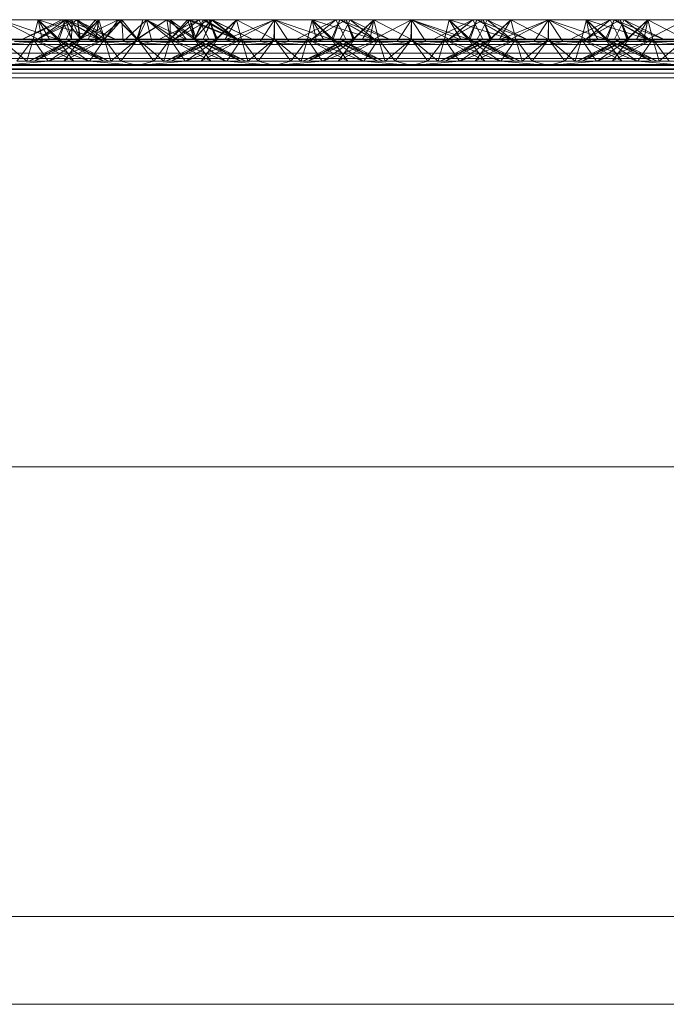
# Paper-space layout 'Layout1' of a CAD drawing. Extents: x -2 to 1033, y -36 to 596.
# Tile 90 of 182: x 699.66 to 700.84, y 459.4 to 461.2. Entities that reach past the tile are written whole.
import ezdxf

# ---------------------------------------------------------------- set-up
doc = ezdxf.new("R2010")
doc.units = 0
doc.linetypes.add('ACAD_ISO02W100', pattern=[15, 12, -3])
doc.linetypes.add('ACAD_ISO04W100', pattern=[30.5, 24, -3, 0.5, -3])
doc.layers.add('SS_1.ET-HALA_TaO-JD-LAVKA-ZEBRIK', color=9, linetype='CONTINUOUS', lineweight=13)

psp = doc.layouts.get("Layout1")

# ---------------------------------------------------------------- linework, layer by layer
at = {"layer": 'SS_1.ET-HALA_TaO-JD-LAVKA-ZEBRIK', "color": 9, "linetype": 'ACAD_ISO02W100', "ltscale": 0.25}
for p, q in [((699.6204, 461.1962), (699.7239, 461.1604)), ((699.7399, 461.1962), (699.6609, 461.1604)), ((699.7325, 461.1962), (699.6609, 461.1604)), ((699.6893, 461.1962), (699.6804, 461.1604)), ((699.6883, 461.1604), (699.7505, 461.1962)), ((699.7399, 461.1962), (699.6888, 461.1604)), ((699.7573, 461.1943), (699.6888, 461.1604)), ((699.6893, 461.1962), (699.7239, 461.1604)), ((699.6893, 461.1962), (699.8009, 461.1604)), ((699.7398, 461.1962), (699.7243, 461.1604)), ((699.7325, 461.1962), (699.7454, 461.1704)), ((699.7398, 461.1962), (699.8009, 461.1604)), ((699.7398, 461.1962), (699.8298, 461.1604)), ((699.7399, 461.1962), (699.7504, 461.1604)), ((699.7399, 461.1962), (699.7665, 461.1604)), ((699.7404, 461.1604), (699.7583, 461.1962)), ((699.7542, 461.188), (699.7505, 461.1962)), ((699.7505, 461.1806), (699.7505, 461.1962)), ((699.7597, 461.1955), (699.7573, 461.1943)), ((699.7611, 461.1962), (699.7665, 461.1604)), ((699.7611, 461.1962), (699.8104, 461.1604)), ((699.7613, 461.1947), (699.7651, 461.1604)), ((699.7633, 461.1604), (699.7999, 461.1962)), ((699.7801, 461.1596), (699.7999, 461.1962)), ((699.7866, 461.182), (699.7999, 461.1962)), ((699.7937, 461.1562), (699.8418, 461.1962)), ((699.7937, 461.1562), (699.7999, 461.1962)), ((699.7941, 461.1962), (699.8104, 461.1604)), ((699.8104, 461.1604), (699.7999, 461.1962)), ((699.8104, 461.1604), (699.8351, 461.1962)), ((699.8418, 461.1962), (699.8163, 461.1672)), ((699.8351, 461.1962), (699.8704, 461.1604)), ((699.8418, 461.1962), (699.8443, 461.1562)), ((699.8704, 461.1604), (699.8418, 461.1962)), ((699.8443, 461.1562), (699.8868, 461.1962)), ((699.8704, 461.1604), (699.9238, 461.1962)), ((699.8868, 461.1962), (699.8704, 461.1604)), ((699.88, 461.1962), (699.8704, 461.1604)), ((699.8964, 461.1562), (699.8868, 461.1962)), ((699.8868, 461.1962), (699.923, 461.1665)), ((699.8868, 461.1962), (699.9471, 461.1562)), ((699.8868, 461.1962), (699.9607, 461.1596)), ((699.9304, 461.1604), (699.9238, 461.1962)), ((699.9301, 461.1962), (699.9303, 461.1701)), ((699.9301, 461.1962), (699.9607, 461.1596)), ((699.9301, 461.1962), (699.9775, 461.1604)), ((699.9304, 461.1604), (699.9619, 461.1962)), ((699.9388, 461.1604), (700.001, 461.1962)), ((699.9388, 461.1604), (699.9825, 461.1962)), ((699.9507, 461.1803), (699.9669, 461.1962)), ((699.9619, 461.1962), (699.9743, 461.1604)), ((699.9669, 461.1962), (699.9743, 461.1604)), ((699.9669, 461.1962), (699.9775, 461.1604)), ((699.9669, 461.1962), (700.053, 461.1604)), ((699.9877, 461.1858), (699.9733, 461.1916)), ((699.9743, 461.1604), (700.0058, 461.1962)), ((699.9743, 461.1604), (699.9902, 461.1962)), ((699.9825, 461.1962), (700.0004, 461.1604)), ((699.9935, 461.1962), (699.9878, 461.1856)), ((700.0509, 461.1604), (699.9902, 461.1962)), ((699.9904, 461.1604), (700.0058, 461.1962)), ((699.9912, 461.1789), (700.0069, 461.1962)), ((699.9935, 461.1962), (700.053, 461.1604)), ((699.9952, 461.1708), (700.0069, 461.1962)), ((700.0151, 461.1604), (700.001, 461.1962)), ((700.0165, 461.1604), (700.001, 461.1962)), ((700.0509, 461.1604), (700.0058, 461.1962)), ((700.0798, 461.1604), (700.0058, 461.1962)), ((700.0069, 461.1962), (700.053, 461.1604)), ((700.0798, 461.1604), (700.0069, 461.1962)), ((700.0151, 461.1604), (700.0514, 461.1962)), ((700.0604, 461.1604), (700.0514, 461.1962)), ((700.0514, 461.1962), (700.1194, 461.1604)), ((700.1204, 461.1962), (700.1194, 461.1604)), ((700.1204, 461.1962), (700.2239, 461.1604)), ((700.1204, 461.1962), (700.1204, 461.1604)), ((700.2325, 461.1962), (700.1609, 461.1604)), ((700.1893, 461.1962), (700.1804, 461.1604)), ((700.1883, 461.1604), (700.251, 461.1962)), ((700.1883, 461.1604), (700.2325, 461.1962)), ((700.251, 461.1962), (700.1888, 461.1604)), ((700.1888, 461.1604), (700.2325, 461.1962)), ((700.1893, 461.1962), (700.2239, 461.1604)), ((700.1893, 461.1962), (700.3009, 461.1604)), ((700.2398, 461.1962), (700.2243, 461.1604)), ((700.2325, 461.1962), (700.2454, 461.1704)), ((700.2398, 461.1962), (700.3009, 461.1604)), ((700.2398, 461.1962), (700.3298, 461.1604)), ((700.2404, 461.1604), (700.2583, 461.1962)), ((700.2633, 461.1604), (700.251, 461.1962)), ((700.251, 461.1962), (700.2542, 461.188)), ((700.2544, 461.1884), (700.251, 461.1962)), ((700.251, 461.1962), (700.2665, 461.1604)), ((700.2633, 461.1604), (700.3014, 461.1962)), ((700.2801, 461.1596), (700.3014, 461.1962)), ((700.2937, 461.1562), (700.3704, 461.1962)), ((700.3014, 461.1962), (700.2937, 461.1562)), ((700.3014, 461.1962), (700.3104, 461.1604)), ((700.3076, 461.1715), (700.3014, 461.1962)), ((700.3704, 461.1962), (700.3443, 461.1562)), ((700.3964, 461.1562), (700.3704, 461.1962)), ((700.3704, 461.1962), (700.4471, 461.1562)), ((700.3704, 461.1962), (700.4607, 461.1596)), ((700.3704, 461.1962), (700.3704, 461.1604)), ((700.4304, 461.1604), (700.4393, 461.1962)), ((700.4393, 461.1962), (700.4332, 461.1715)), ((700.4388, 461.1604), (700.501, 461.1962)), ((700.4388, 461.1604), (700.4825, 461.1962)), ((700.4393, 461.1962), (700.4607, 461.1596)), ((700.4393, 461.1962), (700.4775, 461.1604)), ((700.4743, 461.1604), (700.4898, 461.1962)), ((700.4898, 461.1962), (700.4775, 461.1604)), ((700.4825, 461.1962), (700.5004, 461.1604)), ((700.4898, 461.1962), (700.4864, 461.1884)), ((700.5509, 461.1604), (700.4898, 461.1962)), ((700.4898, 461.1962), (700.553, 461.1604)), ((700.5798, 461.1604), (700.4898, 461.1962)), ((700.4954, 461.1704), (700.5083, 461.1962)), ((700.5151, 461.1604), (700.501, 461.1962)), ((700.5165, 461.1604), (700.501, 461.1962)), ((700.5083, 461.1962), (700.553, 461.1604)), ((700.5798, 461.1604), (700.5083, 461.1962)), ((700.5151, 461.1604), (700.5514, 461.1962)), ((700.5604, 461.1604), (700.5514, 461.1962)), ((700.5514, 461.1962), (700.6194, 461.1604)), ((700.6204, 461.1962), (700.6194, 461.1604)), ((700.6204, 461.1962), (700.7239, 461.1604)), ((700.6204, 461.1962), (700.6204, 461.1604)), ((700.7325, 461.1962), (700.6609, 461.1604)), ((700.6893, 461.1962), (700.6804, 461.1604)), ((700.6883, 461.1604), (700.751, 461.1962)), ((700.6883, 461.1604), (700.7325, 461.1962)), ((700.751, 461.1962), (700.6888, 461.1604)), ((700.6888, 461.1604), (700.7325, 461.1962)), ((700.6893, 461.1962), (700.7239, 461.1604)), ((700.6893, 461.1962), (700.8009, 461.1604)), ((700.7398, 461.1962), (700.7243, 461.1604)), ((700.7325, 461.1962), (700.7454, 461.1704)), ((700.7398, 461.1962), (700.8009, 461.1604)), ((700.7398, 461.1962), (700.8298, 461.1604)), ((700.7404, 461.1604), (700.7583, 461.1962)), ((700.7633, 461.1604), (700.751, 461.1962)), ((700.751, 461.1962), (700.7542, 461.188)), ((700.751, 461.1962), (700.7665, 461.1604)), ((700.7544, 461.1884), (700.751, 461.1962)), ((700.7633, 461.1604), (700.8014, 461.1962)), ((700.7801, 461.1596), (700.8014, 461.1962)), ((700.7937, 461.1562), (700.8704, 461.1962)), ((700.7937, 461.1562), (700.8014, 461.1962)), ((700.8014, 461.1962), (700.8104, 461.1604)), ((700.8076, 461.1715), (700.8014, 461.1962)), ((699.7504, 461.1604), (699.7505, 461.1806)), ((699.7665, 461.1604), (699.7542, 461.188)), ((699.7651, 461.1604), (699.7837, 461.1835)), ((699.7651, 461.1604), (699.7971, 461.1768)), ((699.7665, 461.1604), (699.7866, 461.182)), ((699.9304, 461.1604), (699.9507, 461.1803)), ((699.948, 461.1789), (699.9739, 461.1604)), ((699.9649, 461.1874), (699.9739, 461.1604)), ((699.9878, 461.1856), (699.9743, 461.1604)), ((699.9743, 461.1604), (699.9912, 461.1789)), ((700.0509, 461.1604), (699.9877, 461.1858)), ((700.2542, 461.188), (700.2651, 461.1604)), ((700.2665, 461.1604), (700.2544, 461.1884)), ((700.2869, 461.1819), (700.2651, 461.1604)), ((700.4739, 461.1604), (700.4534, 461.1816)), ((700.4907, 461.1797), (700.4656, 461.1878)), ((700.4864, 461.1884), (700.4743, 461.1604)), ((700.5509, 461.1604), (700.4907, 461.1797)), ((700.7542, 461.188), (700.7651, 461.1604)), ((700.7665, 461.1604), (700.7544, 461.1884)), ((700.7869, 461.1819), (700.7651, 461.1604)), ((699.5301, 461.1596), (699.7107, 461.1596)), ((699.6204, 461.1604), (699.6688, 461.1204)), ((699.6804, 461.1604), (699.6204, 461.1604)), ((699.6804, 461.1604), (699.6503, 461.1204)), ((699.6804, 461.1604), (699.6688, 461.1204)), ((699.7454, 461.1579), (699.6724, 461.1204)), ((699.6804, 461.1604), (699.7076, 461.1204)), ((699.6804, 461.1604), (699.7543, 461.1204)), ((699.6804, 461.1604), (699.7819, 461.1204)), ((699.7243, 461.1604), (699.6804, 461.1604)), ((699.7665, 461.1604), (699.6824, 461.1204)), ((699.7504, 461.1604), (699.6824, 461.1204)), ((699.7243, 461.1604), (699.7543, 461.1204)), ((699.7819, 461.1204), (699.7243, 461.1604)), ((699.7243, 461.1604), (699.8084, 461.1204)), ((699.8184, 461.1204), (699.7243, 461.1604)), ((699.7275, 461.1604), (699.7243, 461.1604)), ((699.8104, 461.1604), (699.7364, 461.1204)), ((699.7665, 461.1604), (699.7364, 461.1204)), ((699.7404, 461.1604), (699.8084, 461.1204)), ((699.8184, 461.1204), (699.7404, 461.1604)), ((699.7454, 461.1704), (699.7504, 461.1604)), ((699.7504, 461.1604), (699.7454, 461.1579)), ((699.7522, 461.1544), (699.7665, 461.1604)), ((699.7554, 461.1527), (699.7665, 461.1604)), ((699.7801, 461.1596), (699.7633, 461.1604)), ((699.7708, 461.1448), (699.8104, 461.1604)), ((699.7801, 461.1596), (699.7937, 461.1562)), ((699.7923, 461.1338), (699.8104, 461.1604)), ((699.7937, 461.1562), (699.8704, 461.1509)), ((699.8163, 461.1672), (699.8104, 461.1604)), ((699.8104, 461.1604), (699.822, 461.1204)), ((699.8104, 461.1604), (699.8404, 461.1204)), ((699.8704, 461.1604), (699.822, 461.1204)), ((699.8404, 461.1204), (699.8704, 461.1604)), ((699.8443, 461.1562), (699.8704, 461.1509)), ((699.9003, 461.1204), (699.8704, 461.1604)), ((699.9188, 461.1204), (699.8704, 461.1604)), ((699.9471, 461.1562), (699.8704, 461.1509)), ((699.8704, 461.1509), (699.8964, 461.1562)), ((699.9003, 461.1204), (699.9304, 461.1604)), ((699.9188, 461.1204), (699.9304, 461.1604)), ((700.0165, 461.1604), (699.9224, 461.1204)), ((700.0004, 461.1604), (699.9224, 461.1204)), ((699.923, 461.1665), (699.9304, 461.1604)), ((699.9303, 461.1701), (699.9304, 461.1604)), ((699.9304, 461.1604), (699.9576, 461.1204)), ((700.0043, 461.1204), (699.9304, 461.1604)), ((699.9304, 461.1604), (699.97, 461.1448)), ((699.9324, 461.1204), (700.0165, 461.1604)), ((699.9324, 461.1204), (700.0004, 461.1604)), ((699.9607, 461.1596), (699.9471, 461.1562)), ((699.9588, 461.1204), (700.0604, 461.1604)), ((699.9588, 461.1204), (700.0165, 461.1604)), ((699.9775, 461.1604), (699.9607, 461.1596)), ((700.0043, 461.1204), (699.9743, 461.1604)), ((699.9743, 461.1604), (699.9854, 461.1527)), ((700.0584, 461.1204), (699.9743, 461.1604)), ((699.9743, 461.1604), (699.9886, 461.1544)), ((700.0604, 461.1604), (699.9864, 461.1204)), ((699.9864, 461.1204), (700.0165, 461.1604)), ((699.9904, 461.1604), (699.9952, 461.1708)), ((700.0584, 461.1204), (699.9904, 461.1604)), ((699.9954, 461.1579), (699.9904, 461.1604)), ((700.0684, 461.1204), (699.9954, 461.1579)), ((700.0165, 461.1604), (700.0133, 461.1604)), ((700.0604, 461.1604), (700.0165, 461.1604)), ((700.0301, 461.1596), (700.2107, 461.1596)), ((700.0332, 461.1204), (700.0604, 461.1604)), ((700.072, 461.1204), (700.0604, 461.1604)), ((700.0604, 461.1604), (700.0904, 461.1204)), ((700.1204, 461.1604), (700.0604, 461.1604)), ((700.072, 461.1204), (700.1204, 461.1604)), ((700.1204, 461.1604), (700.0904, 461.1204)), ((700.1204, 461.1604), (700.1503, 461.1204)), ((700.1204, 461.1604), (700.1688, 461.1204)), ((700.1804, 461.1604), (700.1204, 461.1604)), ((700.1503, 461.1204), (700.1804, 461.1604)), ((700.1804, 461.1604), (700.1688, 461.1204)), ((700.2454, 461.1579), (700.1724, 461.1204)), ((700.1804, 461.1604), (700.2076, 461.1204)), ((700.1804, 461.1604), (700.2543, 461.1204)), ((700.1804, 461.1604), (700.2819, 461.1204)), ((700.2243, 461.1604), (700.1804, 461.1604)), ((700.2665, 461.1604), (700.1824, 461.1204)), ((700.2504, 461.1604), (700.1824, 461.1204)), ((700.2243, 461.1604), (700.2543, 461.1204)), ((700.2243, 461.1604), (700.2819, 461.1204)), ((700.2243, 461.1604), (700.3084, 461.1204)), ((700.3184, 461.1204), (700.2243, 461.1604)), ((700.2275, 461.1604), (700.2243, 461.1604)), ((700.3104, 461.1604), (700.2364, 461.1204)), ((700.2665, 461.1604), (700.2364, 461.1204)), ((700.2404, 461.1604), (700.3084, 461.1204)), ((700.3184, 461.1204), (700.2404, 461.1604)), ((700.2454, 461.1704), (700.2504, 461.1604)), ((700.2504, 461.1604), (700.2454, 461.1579)), ((700.2522, 461.1544), (700.2665, 461.1604)), ((700.2554, 461.1527), (700.2665, 461.1604)), ((700.2801, 461.1596), (700.2633, 461.1604)), ((700.2708, 461.1448), (700.3104, 461.1604)), ((700.2801, 461.1596), (700.2937, 461.1562)), ((700.3104, 461.1604), (700.2923, 461.1338)), ((700.2937, 461.1562), (700.3704, 461.1509)), ((700.3104, 461.1604), (700.3076, 461.1715)), ((700.3104, 461.1604), (700.322, 461.1204)), ((700.3104, 461.1604), (700.3404, 461.1204)), ((700.3704, 461.1604), (700.322, 461.1204)), ((700.3404, 461.1204), (700.3704, 461.1604)), ((700.3443, 461.1562), (700.3704, 461.1509)), ((700.3704, 461.1604), (700.4003, 461.1204)), ((700.3704, 461.1604), (700.4188, 461.1204)), ((700.3704, 461.1509), (700.4471, 461.1562)), ((700.3704, 461.1509), (700.3964, 461.1562)), ((700.4003, 461.1204), (700.4304, 461.1604)), ((700.4188, 461.1204), (700.4304, 461.1604)), ((700.4224, 461.1204), (700.5165, 461.1604)), ((700.5004, 461.1604), (700.4224, 461.1204)), ((700.4332, 461.1715), (700.4304, 461.1604)), ((700.4304, 461.1604), (700.4576, 461.1204)), ((700.5043, 461.1204), (700.4304, 461.1604)), ((700.4304, 461.1604), (700.47, 461.1448)), ((700.4324, 461.1204), (700.5165, 461.1604)), ((700.4324, 461.1204), (700.5004, 461.1604)), ((700.4367, 461.1733), (700.4739, 461.1604)), ((700.4471, 461.1562), (700.4607, 461.1596)), ((700.4588, 461.1204), (700.5604, 461.1604)), ((700.4588, 461.1204), (700.5165, 461.1604)), ((700.4607, 461.1596), (700.4775, 461.1604)), ((700.5043, 461.1204), (700.4743, 461.1604)), ((700.4743, 461.1604), (700.4854, 461.1527)), ((700.5584, 461.1204), (700.4743, 461.1604)), ((700.4743, 461.1604), (700.4886, 461.1544)), ((700.4864, 461.1204), (700.5604, 461.1604)), ((700.4864, 461.1204), (700.5165, 461.1604)), ((700.4904, 461.1604), (700.4954, 461.1704)), ((700.5584, 461.1204), (700.4904, 461.1604)), ((700.4954, 461.1579), (700.4904, 461.1604)), ((700.5684, 461.1204), (700.4954, 461.1579)), ((700.5165, 461.1604), (700.5133, 461.1604)), ((700.5604, 461.1604), (700.5165, 461.1604)), ((700.5301, 461.1596), (700.7107, 461.1596)), ((700.5332, 461.1204), (700.5604, 461.1604)), ((700.572, 461.1204), (700.5604, 461.1604)), ((700.5604, 461.1604), (700.5904, 461.1204)), ((700.6204, 461.1604), (700.5604, 461.1604)), ((700.572, 461.1204), (700.6204, 461.1604)), ((700.6204, 461.1604), (700.5904, 461.1204)), ((700.6204, 461.1604), (700.6503, 461.1204)), ((700.6204, 461.1604), (700.6688, 461.1204)), ((700.6804, 461.1604), (700.6204, 461.1604)), ((700.6503, 461.1204), (700.6804, 461.1604)), ((700.6804, 461.1604), (700.6688, 461.1204)), ((700.7454, 461.1579), (700.6724, 461.1204)), ((700.6804, 461.1604), (700.7076, 461.1204)), ((700.6804, 461.1604), (700.7543, 461.1204)), ((700.6804, 461.1604), (700.7819, 461.1204)), ((700.7243, 461.1604), (700.6804, 461.1604)), ((700.7665, 461.1604), (700.6824, 461.1204)), ((700.7504, 461.1604), (700.6824, 461.1204)), ((700.7243, 461.1604), (700.7543, 461.1204)), ((700.7243, 461.1604), (700.7819, 461.1204)), ((700.7243, 461.1604), (700.8084, 461.1204)), ((700.8184, 461.1204), (700.7243, 461.1604)), ((700.7275, 461.1604), (700.7243, 461.1604)), ((700.8104, 461.1604), (700.7364, 461.1204)), ((700.7665, 461.1604), (700.7364, 461.1204)), ((700.7404, 461.1604), (700.8084, 461.1204)), ((700.8184, 461.1204), (700.7404, 461.1604)), ((700.7454, 461.1704), (700.7504, 461.1604)), ((700.7504, 461.1604), (700.7454, 461.1579)), ((700.7522, 461.1544), (700.7665, 461.1604)), ((700.7554, 461.1527), (700.7665, 461.1604)), ((700.7801, 461.1596), (700.7633, 461.1604)), ((700.7708, 461.1448), (700.8104, 461.1604)), ((700.7801, 461.1596), (700.7937, 461.1562)), ((700.8104, 461.1604), (700.7923, 461.1338)), ((700.7937, 461.1562), (700.8704, 461.1509)), ((700.8104, 461.1604), (700.8076, 461.1715)), ((700.8104, 461.1604), (700.822, 461.1204)), ((700.8104, 461.1604), (700.8404, 461.1204)), ((700.8704, 461.1604), (700.822, 461.1204)), ((699.6724, 461.1204), (699.7522, 461.1544)), ((699.7088, 461.1204), (699.7554, 461.1527)), ((699.7088, 461.1204), (699.7708, 461.1448)), ((699.97, 461.1448), (700.0319, 461.1204)), ((699.9854, 461.1527), (700.0319, 461.1204)), ((699.9886, 461.1544), (700.0684, 461.1204)), ((700.1724, 461.1204), (700.2522, 461.1544)), ((700.2088, 461.1204), (700.2554, 461.1527)), ((700.2088, 461.1204), (700.2708, 461.1448)), ((700.47, 461.1448), (700.5319, 461.1204)), ((700.4854, 461.1527), (700.5319, 461.1204)), ((700.4886, 461.1544), (700.5684, 461.1204)), ((700.6724, 461.1204), (700.7522, 461.1544)), ((700.7088, 461.1204), (700.7554, 461.1527)), ((700.7088, 461.1204), (700.7708, 461.1448)), ((698.3704, 461.1353), (706.3704, 461.1353)), ((699.6204, 461.1128), (699.7076, 461.1204)), ((699.6503, 461.1204), (699.7076, 461.1204)), ((699.7076, 461.1204), (700.0332, 461.1204)), ((699.7832, 461.1204), (699.7923, 461.1338)), ((699.7832, 461.1204), (699.8704, 461.1128)), ((699.8404, 461.1204), (699.8704, 461.1128)), ((699.9576, 461.1204), (699.8704, 461.1128)), ((699.8704, 461.1128), (699.9003, 461.1204)), ((700.0332, 461.1204), (700.1204, 461.1128)), ((700.0332, 461.1204), (700.0904, 461.1204)), ((700.0904, 461.1204), (700.1204, 461.1128)), ((700.0904, 461.1204), (700.1503, 461.1204)), ((700.1204, 461.1128), (700.2076, 461.1204)), ((700.1503, 461.1204), (700.1204, 461.1128)), ((700.1503, 461.1204), (700.2076, 461.1204)), ((700.2076, 461.1204), (700.5332, 461.1204)), ((700.2923, 461.1338), (700.2832, 461.1204)), ((700.2832, 461.1204), (700.3704, 461.1128)), ((700.3404, 461.1204), (700.3704, 461.1128)), ((700.4576, 461.1204), (700.3704, 461.1128)), ((700.3704, 461.1128), (700.4003, 461.1204)), ((700.6204, 461.1128), (700.5332, 461.1204)), ((700.5332, 461.1204), (700.5904, 461.1204)), ((700.5904, 461.1204), (700.6204, 461.1128)), ((700.5904, 461.1204), (700.6503, 461.1204)), ((700.6204, 461.1128), (700.7076, 461.1204)), ((700.6503, 461.1204), (700.6204, 461.1128)), ((700.6503, 461.1204), (700.7076, 461.1204)), ((700.7076, 461.1204), (701.0332, 461.1204)), ((700.7923, 461.1338), (700.7832, 461.1204)), ((700.7832, 461.1204), (700.8704, 461.1128)), ((698.3704, 461.1143), (706.3704, 461.1143)), ((706.3704, 461.1128), (698.3704, 461.1128)), ((698.3704, 461.1064), (706.3704, 461.1064)), ((698.3704, 461.1054), (706.3704, 461.1054)), ((706.3704, 461.0987), (698.3704, 461.0987)), ((695.4304, 459.4004), (718.6704, 459.4004))]:
    psp.add_line(p, q, dxfattribs=at)
at = {"layer": 'SS_1.ET-HALA_TaO-JD-LAVKA-ZEBRIK', "color": 5, "linetype": 'Continuous', "ltscale": 0.25}
for p, q in [((699.6204, 461.1962), (699.6971, 461.1562)), ((699.6893, 461.1962), (699.6204, 461.1962)), ((699.6893, 461.1962), (699.6971, 461.1562)), ((699.6893, 461.1962), (699.7107, 461.1596)), ((699.7275, 461.1604), (699.6893, 461.1962)), ((699.7398, 461.1962), (699.6893, 461.1962)), ((699.7275, 461.1604), (699.7398, 461.1962)), ((699.803, 461.1604), (699.7398, 461.1962)), ((699.7583, 461.1962), (699.7398, 461.1962)), ((699.803, 461.1604), (699.7583, 461.1962)), ((699.8298, 461.1604), (699.7583, 461.1962)), ((699.7611, 461.1962), (699.7583, 461.1962)), ((699.7611, 461.1962), (699.7597, 461.1955)), ((699.7611, 461.1962), (699.7613, 461.1947)), ((699.7941, 461.1962), (699.7611, 461.1962)), ((699.7837, 461.1835), (699.7941, 461.1962)), ((699.8351, 461.1962), (699.7941, 461.1962)), ((699.7971, 461.1768), (699.8351, 461.1962)), ((699.8351, 461.1962), (699.8694, 461.1604)), ((699.88, 461.1962), (699.8351, 461.1962)), ((699.8694, 461.1604), (699.9238, 461.1962)), ((699.88, 461.1962), (699.8694, 461.1604)), ((699.9238, 461.1962), (699.88, 461.1962)), ((699.9825, 461.1962), (699.9109, 461.1604)), ((699.9238, 461.1962), (699.948, 461.1789)), ((699.9619, 461.1962), (699.9238, 461.1962)), ((700.001, 461.1962), (699.9383, 461.1604)), ((699.9825, 461.1962), (699.9383, 461.1604)), ((699.9619, 461.1962), (699.9649, 461.1874)), ((699.9733, 461.1916), (699.9619, 461.1962)), ((699.9825, 461.1962), (699.9619, 461.1962)), ((700.001, 461.1962), (699.9825, 461.1962)), ((700.001, 461.1962), (700.0133, 461.1604)), ((700.0514, 461.1962), (700.001, 461.1962)), ((700.0514, 461.1962), (700.0133, 461.1604)), ((700.0301, 461.1596), (700.1204, 461.1962)), ((700.0301, 461.1596), (700.0514, 461.1962)), ((700.0437, 461.1562), (700.1204, 461.1962)), ((700.1204, 461.1962), (700.0514, 461.1962)), ((700.1204, 461.1962), (700.0943, 461.1562)), ((700.1204, 461.1962), (700.1464, 461.1562)), ((700.1204, 461.1962), (700.1971, 461.1562)), ((700.1893, 461.1962), (700.1204, 461.1962)), ((700.1893, 461.1962), (700.1971, 461.1562)), ((700.1893, 461.1962), (700.2107, 461.1596)), ((700.2275, 461.1604), (700.1893, 461.1962)), ((700.2398, 461.1962), (700.1893, 461.1962)), ((700.2275, 461.1604), (700.2398, 461.1962)), ((700.303, 461.1604), (700.2398, 461.1962)), ((700.2583, 461.1962), (700.2398, 461.1962)), ((700.303, 461.1604), (700.2583, 461.1962)), ((700.3298, 461.1604), (700.2583, 461.1962)), ((700.3014, 461.1962), (700.2583, 461.1962)), ((700.3014, 461.1962), (700.2869, 461.1819)), ((700.3014, 461.1962), (700.3694, 461.1604)), ((700.3704, 461.1962), (700.3014, 461.1962)), ((700.3704, 461.1962), (700.3694, 461.1604)), ((700.3704, 461.1962), (700.4367, 461.1733)), ((700.4393, 461.1962), (700.3704, 461.1962)), ((700.4825, 461.1962), (700.4109, 461.1604)), ((700.501, 461.1962), (700.4383, 461.1604)), ((700.4825, 461.1962), (700.4383, 461.1604)), ((700.4534, 461.1816), (700.4393, 461.1962)), ((700.4656, 461.1878), (700.4393, 461.1962)), ((700.4825, 461.1962), (700.4393, 461.1962)), ((700.501, 461.1962), (700.4825, 461.1962)), ((700.501, 461.1962), (700.5133, 461.1604)), ((700.5514, 461.1962), (700.501, 461.1962)), ((700.5514, 461.1962), (700.5133, 461.1604)), ((700.5301, 461.1596), (700.6204, 461.1962)), ((700.5301, 461.1596), (700.5514, 461.1962)), ((700.5437, 461.1562), (700.6204, 461.1962)), ((700.6204, 461.1962), (700.5514, 461.1962)), ((700.6204, 461.1962), (700.5943, 461.1562)), ((700.6204, 461.1962), (700.6464, 461.1562)), ((700.6204, 461.1962), (700.6971, 461.1562)), ((700.6893, 461.1962), (700.6204, 461.1962)), ((700.6893, 461.1962), (700.6971, 461.1562)), ((700.6893, 461.1962), (700.7107, 461.1596)), ((700.6893, 461.1962), (700.7275, 461.1604)), ((700.7398, 461.1962), (700.6893, 461.1962)), ((700.7275, 461.1604), (700.7398, 461.1962)), ((700.803, 461.1604), (700.7398, 461.1962)), ((700.7583, 461.1962), (700.7398, 461.1962)), ((700.803, 461.1604), (700.7583, 461.1962)), ((700.8298, 461.1604), (700.7583, 461.1962)), ((700.8014, 461.1962), (700.7583, 461.1962)), ((700.8014, 461.1962), (700.7869, 461.1819)), ((700.8014, 461.1962), (700.8694, 461.1604)), ((700.8704, 461.1962), (700.8014, 461.1962)), ((699.6204, 461.1509), (699.6971, 461.1562)), ((699.6464, 461.1562), (699.6971, 461.1562)), ((699.6971, 461.1562), (699.7107, 461.1596)), ((699.6971, 461.1562), (700.0437, 461.1562)), ((699.7107, 461.1596), (699.7275, 461.1604)), ((699.7107, 461.1596), (700.0301, 461.1596)), ((700.0133, 461.1604), (699.7275, 461.1604)), ((700.0133, 461.1604), (700.0301, 461.1596)), ((700.0301, 461.1596), (700.0437, 461.1562)), ((700.0437, 461.1562), (700.1204, 461.1509)), ((700.0437, 461.1562), (700.0943, 461.1562)), ((700.0943, 461.1562), (700.1204, 461.1509)), ((700.0943, 461.1562), (700.1464, 461.1562)), ((700.1204, 461.1509), (700.1971, 461.1562)), ((700.1464, 461.1562), (700.1204, 461.1509)), ((700.1464, 461.1562), (700.1971, 461.1562)), ((700.1971, 461.1562), (700.2107, 461.1596)), ((700.1971, 461.1562), (700.5437, 461.1562)), ((700.2107, 461.1596), (700.2275, 461.1604)), ((700.2107, 461.1596), (700.5301, 461.1596)), ((700.5133, 461.1604), (700.2275, 461.1604)), ((700.5133, 461.1604), (700.5301, 461.1596)), ((700.5437, 461.1562), (700.5301, 461.1596)), ((700.6204, 461.1509), (700.5437, 461.1562)), ((700.5437, 461.1562), (700.5943, 461.1562)), ((700.5943, 461.1562), (700.6204, 461.1509)), ((700.5943, 461.1562), (700.6464, 461.1562)), ((700.6204, 461.1509), (700.6971, 461.1562)), ((700.6464, 461.1562), (700.6204, 461.1509)), ((700.6464, 461.1562), (700.6971, 461.1562)), ((700.6971, 461.1562), (700.7107, 461.1596)), ((700.6971, 461.1562), (701.0437, 461.1562)), ((700.7275, 461.1604), (700.7107, 461.1596)), ((700.7107, 461.1596), (701.0301, 461.1596)), ((701.0133, 461.1604), (700.7275, 461.1604)), ((706.1204, 461.1509), (698.6204, 461.1509)), ((698.3704, 461.1254), (706.3704, 461.1254)), ((706.3704, 461.0904), (698.3704, 461.0904)), ((698.3704, 460.3804), (706.3704, 460.3804)), ((698.3704, 459.5604), (706.3704, 459.5604))]:
    psp.add_line(p, q, dxfattribs=at)
at = {"layer": 'SS_1.ET-HALA_TaO-JD-LAVKA-ZEBRIK', "color": 9, "linetype": 'ACAD_ISO04W100', "ltscale": 0.25}
psp.add_line((695.4304, 459.5604), (718.6704, 459.5604), dxfattribs=at)

doc.saveas('drawing.dxf')
